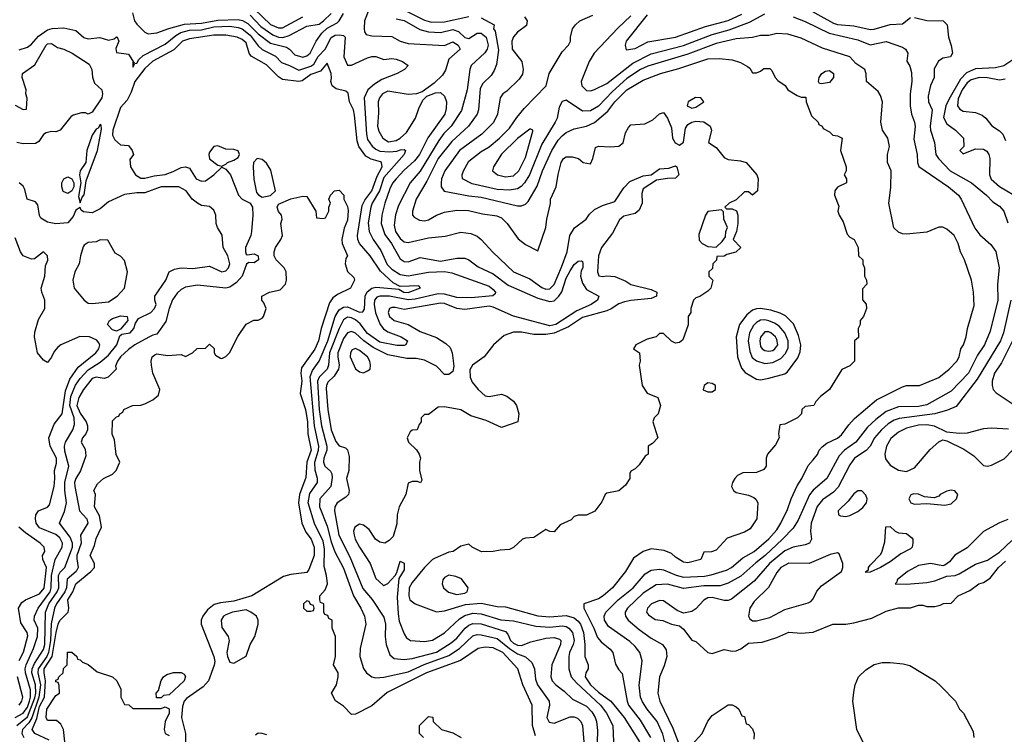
# Model space of a CAD drawing. Header units: inches. Extents: x 1793389 to 1900389, y 320802 to 470796.
# Tile 213 of 256: x 1832032 to 1836893, y 380746 to 384276. Entities that reach past the tile are written whole.
import ezdxf

# ---------------------------------------------------------------- set-up
doc = ezdxf.new("R2010")
doc.units = ezdxf.units.IN
doc.header["$MEASUREMENT"] = 0
doc.layers.add('B8338', color=7, linetype='Continuous')

msp = doc.modelspace()

# ---------------------------------------------------------------- linework, layer by layer
at = {"layer": 'B8338', "color": 2}
for points, elevation in [([(1833774, 384370), (1833734.9, 384270), (1833732.3, 384232.3), (1833735.2, 384215.2), (1833743.1, 384203.1), (1833770, 384195.5), (1833870, 384193.4), (1833911.3, 384170), (1833950, 384159.1), (1834130, 384148.4), (1834170, 384167.3), (1834196.3, 384150), (1834206, 384130), (1834150, 384081.2), (1834133.7, 384026.3), (1834118.7, 384001.3), (1834078, 383962), (1834019.8, 383920.2), (1833991, 383909), (1833950, 383906), (1833850, 383922.9), (1833824, 383910), (1833808, 383890), (1833802.4, 383870), (1833803.9, 383816.1), (1833798, 383750), (1833804.8, 383724.8), (1833824.9, 383690), (1833853.1, 383673.1), (1833890, 383679), (1833910, 383690.3), (1833941.8, 383718.2), (1833986.3, 383790), (1834002, 383838), (1834022, 383878), (1834042, 383898), (1834084.7, 383915.3), (1834110, 383916), (1834130, 383898), (1834139.3, 383870), (1834137.6, 383837.6), (1834130.3, 383810), (1834047.2, 383692.8), (1834005.3, 383610), (1833981.3, 383578.7), (1833930, 383533.3), (1833890.5, 383490), (1833872.1, 383467.9), (1833859.2, 383440.8), (1833834, 383370), (1833820.3, 383310), (1833817, 383270), (1833835.1, 383215.1), (1833867.2, 383170), (1833910, 383094), (1833930, 383081.6), (1833950, 383079.3), (1834010, 383102), (1834110, 383083.7), (1834190, 383098), (1834230, 383097.6), (1834250.2, 383090.3), (1834294.9, 383054.9), (1834370, 383020.4), (1834444, 382964), (1834590, 382900.3), (1834650, 382884.7), (1834670, 382886.7), (1834693.7, 382910), (1834708.9, 382931.1), (1834730, 382999.1), (1834750, 383036.3), (1834770, 383067.3), (1834790, 383084), (1834804.7, 383084.7), (1834810, 383082), (1834813, 383070), (1834812.2, 383050), (1834804.4, 383035.6), (1834800.9, 383010), (1834810, 382974), (1834830, 382943.8), (1834890.7, 382910), (1834884.9, 382890), (1834853.4, 382870), (1834782.6, 382837.4), (1834679.3, 382770), (1834650, 382763.5), (1834470, 382810.9), (1834370, 382856.4), (1834350, 382860.5), (1834230, 382844.2), (1834190, 382849.6), (1834130, 382874.3), (1834110, 382876.3), (1833930, 382845.1), (1833885.8, 382854.2), (1833870, 382855.1), (1833858, 382850), (1833850.8, 382830), (1833857.3, 382810), (1833881, 382790), (1833950, 382770.5), (1834010, 382735.5), (1834090, 382706), (1834136.2, 382676.2), (1834157, 382657), (1834167.7, 382630), (1834176.1, 382563.9), (1834170, 382539), (1834150, 382523.7), (1834130, 382522.7), (1834090, 382565.2), (1834030, 382594), (1833990, 382602), (1833943.3, 382603.3), (1833850, 382621.3), (1833777.4, 382657.5), (1833731.1, 382690), (1833690, 382728.2), (1833670, 382735.1), (1833650, 382729.6), (1833630, 382700.9), (1833603.2, 382630), (1833602, 382610), (1833608.9, 382570), (1833605.3, 382550), (1833584.1, 382515.9), (1833553.9, 382486.1), (1833546, 382470), (1833545.1, 382454.9), (1833552.9, 382350), (1833570.3, 382250), (1833592.2, 382192.2), (1833610, 382170.8), (1833641, 382161), (1833650, 382152), (1833658.5, 382118.5), (1833656.3, 382050), (1833645.5, 382010), (1833659.1, 381950), (1833654.8, 381930), (1833643, 381917), (1833598.8, 381890), (1833588, 381870), (1833586.4, 381850), (1833607.7, 381730), (1833662.8, 381622.8), (1833727, 381467), (1833771.5, 381411.6), (1833830, 381324.7), (1833838.4, 381290), (1833837.1, 381230), (1833841.6, 381190), (1833859.3, 381139.3), (1833881.3, 381121.3), (1833930, 381115.8), (1833970, 381120.3), (1834090, 381152.9), (1834162.4, 381197.6), (1834190, 381221.3), (1834231.6, 381270), (1834250, 381285.3), (1834270, 381292.9), (1834310, 381291.5), (1834430, 381254.6), (1834441.8, 381241.8), (1834454.4, 381210), (1834470, 381195.8), (1834490, 381186.3), (1834510, 381184.4), (1834556.3, 381203.7), (1834630, 381221.1), (1834670, 381224.9), (1834697, 381217), (1834704, 381210), (1834701.6, 381190), (1834658.8, 381090), (1834654.8, 381030), (1834660.7, 381010), (1834678.8, 380990), (1834719.9, 380959.9), (1834760.6, 380920.6), (1834830, 380885.3), (1834857.3, 380857.3), (1834873.7, 380830), (1834880.3, 380810), (1834885.1, 380765.1), (1834881.6, 380650)], 214), ([(1833886.1, 384346.1), (1834030, 384272.8), (1834064.5, 384264.5), (1834130, 384265), (1834250, 384291.5)], 222), ([(1832588.7, 384310), (1832599.3, 384270), (1832610, 384254), (1832650, 384214), (1832666.2, 384206.2), (1832710, 384210.4), (1832767.7, 384232.3), (1832846.3, 384253.7), (1832930, 384258.4), (1833010, 384273.8), (1833110, 384276.5), (1833131.6, 384271.6), (1833157.9, 384257.9), (1833210, 384206.7), (1833270, 384160.3), (1833350, 384139.5), (1833364.9, 384130), (1833390, 384103), (1833430, 384090.5), (1833450, 384097.1), (1833466.6, 384110), (1833496, 384170), (1833523, 384210), (1833550, 384234.9), (1833599.6, 384260.4), (1833609.8, 384270.2), (1833630, 384306)], 214), ([(1833170, 384297.8), (1833222.8, 384242.9), (1833281.7, 384201.7), (1833310, 384189.2), (1833331.6, 384188.4), (1833362, 384198), (1833450, 384244.2), (1833510, 384254.6), (1833532.8, 384270), (1833570, 384306.7)], 218), ([(1833190, 384329.1), (1833270, 384252.8), (1833310, 384235.6), (1833330, 384236.5), (1833429.8, 384290.2)], 222), ([(1835227.7, 380667.7), (1835206.6, 380746.6), (1835178.7, 380810), (1835130, 380870.7), (1835106.6, 380906.6), (1835097.6, 380930), (1835090.4, 380989.6), (1835104.9, 381110), (1835093.4, 381150), (1835070, 381180.7), (1835044.4, 381204.4), (1834939, 381279), (1834919.3, 381310), (1834917.1, 381330), (1834926, 381350), (1834986, 381410), (1835061.3, 381470), (1835120.2, 381539.7), (1835150, 381557), (1835190, 381562), (1835210, 381558.4), (1835272.9, 381532.9), (1835310, 381523.1), (1835412.3, 381527.7), (1835446.6, 381533.4), (1835522.3, 381557.7), (1835546.8, 381570), (1835602.7, 381617.2), (1835658, 381650), (1835730, 381711.6), (1835770, 381756.2), (1835790.4, 381790), (1835823.4, 381856.6), (1835840.4, 381910), (1835870, 381974), (1835894, 382010), (1835925.2, 382074.8), (1835950, 382102), (1835970, 382128.7), (1835978.8, 382150), (1835994.2, 382165.8), (1836016.4, 382183.6), (1836070.3, 382209.7), (1836090, 382226), (1836124.7, 382275.3), (1836154, 382306), (1836262.3, 382397.7), (1836390, 382462.7), (1836410, 382469.3), (1836474, 382470), (1836570, 382509.3), (1836621, 382550), (1836658.8, 382590), (1836670.7, 382610), (1836678.8, 382650), (1836690.8, 382670), (1836704.7, 382710), (1836711, 382750), (1836743.6, 382863.6), (1836741, 382930), (1836731, 382990), (1836696, 383090), (1836676, 383130), (1836666, 383170), (1836644.7, 383210), (1836610, 383242), (1836590, 383251.3), (1836570, 383251.3), (1836510, 383226), (1836410, 383217.3), (1836390, 383218.8), (1836370, 383226.8), (1836347.9, 383247.9), (1836322.8, 383370), (1836332.5, 383447.5), (1836334.8, 383530), (1836316, 383570), (1836316, 383610), (1836326, 383650), (1836318.8, 383690), (1836290.9, 383730.9), (1836282.8, 383770), (1836291, 383870), (1836282, 383902), (1836270, 383922), (1836212, 383970), (1836211.1, 384008.9), (1836204.7, 384030), (1836160.3, 384060.3), (1836130, 384093), (1835995.2, 384135.2), (1835890, 384184.9), (1835824.5, 384204.5), (1835770, 384207.7), (1835730, 384198), (1835690, 384197.1), (1835650, 384188), (1835570, 384181.3), (1835470, 384158.9), (1835330, 384105.5), (1835132.9, 384047.1), (1835097, 384030), (1835030, 383985.3), (1834958.1, 383921.8), (1834890, 383848.7), (1834850, 383825.3), (1834810, 383824.4), (1834730, 383878), (1834710, 383872), (1834696, 383844), (1834685.1, 383790), (1834676.2, 383770), (1834610, 383660.7), (1834548.2, 383510), (1834525.1, 383470), (1834508.4, 383451.6), (1834490, 383440.4), (1834450, 383433.4), (1834390, 383437.4), (1834265.2, 383465.3), (1834218.8, 383490), (1834216.3, 383510), (1834222.4, 383530), (1834250, 383578), (1834310, 383624.5), (1834350, 383647.3), (1834401.6, 383690), (1834450, 383739.5), (1834486.4, 383793.6), (1834523.1, 383836.9), (1834630.7, 383949.3), (1834646, 384010), (1834710, 384118), (1834741, 384150), (1834751, 384170), (1834751, 384190), (1834761, 384230), (1834776, 384250), (1834798, 384270), (1834861.6, 384298.4)], 230), ([(1835050, 384294.5), (1834985.1, 384234.9), (1834867.7, 384110), (1834844, 384070), (1834804, 383970), (1834807.3, 383950), (1834830, 383926), (1834850, 383924.7), (1834870, 383930.8), (1834930, 383961.3), (1835059, 384061), (1835150, 384107.6), (1835310, 384148.9), (1835450, 384203.2), (1835534.3, 384225.7), (1835635.6, 384264.4), (1835710, 384305.5)], 234), ([(1835130, 384299.5), (1835025.5, 384170), (1835020.7, 384150), (1835026.8, 384126.8), (1835070, 384133), (1835132.6, 384167.4), (1835270, 384190.3), (1835418.2, 384241.8), (1835530, 384271.6), (1835596.5, 384303.5)], 238), ([(1835910, 384335.8), (1836050, 384258.3), (1836070, 384251.6), (1836150, 384245.7), (1836230, 384226.7), (1836250, 384228.4), (1836330, 384252.7), (1836390, 384254.8), (1836430, 384286)], 238), ([(1833890, 384279.6), (1833930, 384271.6), (1834007.9, 384227.9), (1834050, 384216), (1834110, 384212.9), (1834170, 384227.9), (1834198.2, 384218.2), (1834230, 384187.4), (1834250, 384183.6), (1834290, 384208.7), (1834310, 384208.9), (1834335.8, 384190), (1834345.5, 384150), (1834340.3, 384130), (1834328.2, 384111.8), (1834260.7, 384050), (1834254, 384030), (1834241.6, 383930), (1834213.3, 383826.7), (1834163, 383750), (1834126, 383714), (1834100.7, 383679.3), (1834010, 383527.3), (1833960.4, 383470), (1833902.5, 383357.5), (1833887.7, 383312.3), (1833881.4, 383261.4), (1833887, 383230), (1833910, 383195.5), (1833930, 383179.3), (1833950, 383174.9), (1834050, 383199.3), (1834132.9, 383207.1), (1834210, 383226), (1834259.8, 383219.8), (1834290, 383206), (1834310.5, 383190.5), (1834368, 383128), (1834470.8, 383030), (1834550, 382995.8), (1834610, 382952.4), (1834630, 382945.3), (1834650, 382946.7), (1834670, 382967.7), (1834706.3, 383053.7), (1834735.1, 383130), (1834747.3, 383210), (1834771.5, 383248.5), (1834829.2, 383290), (1834845.4, 383314.6), (1834870, 383338.4), (1834910, 383358), (1834970, 383378.8), (1835014.2, 383445.8), (1835043.7, 383476.3), (1835110, 383505.3), (1835150, 383510.5), (1835190, 383539.3), (1835237.2, 383542.8), (1835270, 383553.4), (1835276, 383550), (1835286.8, 383510), (1835270, 383493.2), (1835230, 383492.3), (1835176.3, 383483.7), (1835110, 383441.2), (1835102.8, 383417.2), (1835104.4, 383370), (1835090, 383335.1), (1835070, 383318.7), (1835014.6, 383305.4), (1834992.5, 383287.5), (1834959, 383221), (1834903.8, 383150), (1834890.4, 383110), (1834884.9, 383030), (1834891, 383011), (1834910, 383006.8), (1834930, 383010.8), (1834970, 383006.8), (1835024.7, 382984.7), (1835050, 382968.4), (1835150, 382944), (1835178, 382930), (1835176, 382910), (1835150, 382899.5), (1835050, 382889.6), (1835017.6, 382882.4), (1834990, 382872), (1834952.9, 382847.1), (1834930, 382837.6), (1834810, 382805.4), (1834740.7, 382759.3), (1834670, 382727.1), (1834630, 382721.3), (1834570, 382720.9), (1834510, 382732.7), (1834470, 382733.2), (1834423.4, 382716.6), (1834371, 382670), (1834324.7, 382610), (1834266.8, 382570), (1834254, 382546), (1834256.3, 382510), (1834266, 382486), (1834294.8, 382450), (1834330, 382418.8), (1834350, 382414.8), (1834410, 382426), (1834437.3, 382417.3), (1834470, 382391), (1834484, 382370), (1834496.3, 382330), (1834490.7, 382289.3), (1834410, 382262), (1834335.8, 382295.8), (1834260.1, 382320.1), (1834210, 382349.2), (1834130, 382364), (1834098, 382362), (1834050, 382326), (1834030, 382326), (1834014, 382310), (1834014, 382290), (1834003.6, 382276.4), (1833994, 382250), (1833970, 382248), (1833959.6, 382240.4), (1833944.7, 382210), (1833952, 382190), (1833990.7, 382150.7), (1834004.7, 382130), (1834010.8, 382110), (1834006, 382090), (1834006, 382050), (1834018, 382002), (1834011.1, 381988.9), (1833995.3, 381995.3), (1833970, 381995.3), (1833950, 381986), (1833938.8, 381930), (1833906, 381870), (1833896, 381830), (1833894.4, 381785.6), (1833876, 381724), (1833856.9, 381703.1), (1833834, 381690), (1833810, 381695.3), (1833789.4, 381709.4), (1833757.5, 381757.5), (1833730, 381779), (1833710, 381784), (1833686, 381770), (1833680.7, 381750), (1833683, 381730), (1833688.4, 381710), (1833710, 381670.8), (1833762.8, 381590), (1833790, 381516), (1833824.7, 381484.7), (1833830, 381482), (1833850, 381490.8), (1833885.2, 381530), (1833894.6, 381545.4), (1833910, 381602), (1833930, 381592), (1833930, 381558), (1833904, 381516), (1833896.3, 381423.7), (1833900.9, 381340.9), (1833905.7, 381305.7), (1833930, 381242), (1833942.5, 381222.5), (1833962, 381210), (1834030, 381204.9), (1834070, 381210.6), (1834130, 381248), (1834203.6, 381316.4), (1834230, 381332.9), (1834270, 381344.4), (1834310, 381342), (1834407.8, 381312.2), (1834470, 381306.7), (1834580.8, 381280.8), (1834650, 381276.1), (1834710, 381281.5), (1834730, 381278.3), (1834743.8, 381270), (1834761.1, 381250), (1834769, 381210), (1834764.9, 381190), (1834746, 381150), (1834742.6, 381130), (1834742.6, 381070), (1834754.9, 381030), (1834780.4, 381000.4), (1834899.5, 380890), (1834928.7, 380850), (1834960.3, 380790), (1834963, 380710)], 218), ([(1834310, 384285.5), (1834374, 384250), (1834371.3, 384230), (1834378.8, 384218.8), (1834395.3, 384124.7), (1834385.8, 384054.2), (1834375.2, 384024.8), (1834359.9, 384000.1), (1834318.6, 383961.4), (1834304.7, 383935.3), (1834296.4, 383830), (1834290.3, 383809.7), (1834248.2, 383750), (1834166.3, 383673.7), (1834098.3, 383590), (1834042.4, 383477.6), (1833990, 383389), (1833970.6, 383330), (1833970.8, 383310), (1833980.4, 383300.4), (1834006.6, 383286.6), (1834030, 383283), (1834050, 383287.7), (1834089.6, 383310.4), (1834130, 383325.5), (1834190, 383334.9), (1834247.2, 383332.8), (1834316.7, 383316.7), (1834388, 383308), (1834410, 383297.3), (1834438.8, 383270), (1834493.4, 383193.4), (1834530, 383166), (1834590, 383134), (1834629.2, 383250), (1834634, 383290), (1834652.5, 383367.5), (1834652.7, 383390), (1834681.2, 383450), (1834690, 383512), (1834705.1, 383570), (1834717.2, 383590), (1834730, 383599.1), (1834759.1, 383599.1), (1834790.9, 383590.9), (1834814, 383570), (1834850, 383564.7), (1834862, 383590), (1834875.3, 383644.7), (1834890, 383651.3), (1834947.7, 383647.7), (1834990, 383650.7), (1835011.6, 383668.4), (1835023, 383717), (1835037, 383743), (1835050, 383756), (1835117.7, 383762.3), (1835158, 383782), (1835190, 383810.7), (1835210, 383817.3), (1835230.4, 383790), (1835250, 383742), (1835254.8, 383690), (1835267.5, 383667.5), (1835290, 383656), (1835309.3, 383670.7), (1835319.6, 383740.4), (1835330, 383759.1), (1835349.7, 383770.3), (1835370, 383774.9), (1835410, 383770.8), (1835441, 383750), (1835446.8, 383730), (1835432, 383670), (1835470, 383644.7), (1835510, 383594.8), (1835530, 383584.7), (1835590, 383578.8), (1835618, 383570), (1835671.3, 383510), (1835678, 383490), (1835674, 383430), (1835650, 383408.7), (1835630, 383426), (1835610, 383426), (1835570, 383386), (1835534, 383370), (1835514, 383350), (1835522, 383342), (1835550, 383342), (1835571.6, 383331.6), (1835578, 383310), (1835578, 383270), (1835571.3, 383230), (1835554, 383190), (1835592, 383150), (1835568.4, 383128.4), (1835523.6, 383116.4), (1835510, 383108), (1835474, 383106), (1835471.6, 383088.4), (1835454, 383070), (1835452.7, 383047.3), (1835434, 383030), (1835434, 383010), (1835454, 382990), (1835444.7, 382950), (1835430, 382935.3), (1835390, 382908.7), (1835370, 382902), (1835358, 382890), (1835346, 382850), (1835344.7, 382830), (1835332, 382810), (1835331.6, 382768.4), (1835305.4, 382694.6), (1835290, 382682), (1835270, 382678), (1835250, 382688), (1835210, 382726), (1835190, 382726), (1835174, 382710), (1835130, 382698), (1835074, 382670), (1835062, 382650), (1835092, 382630), (1835094.8, 382590), (1835091, 382570), (1835104.7, 382470), (1835130, 382432), (1835182, 382410), (1835196, 382370), (1835184.7, 382330), (1835164.7, 382310), (1835158, 382290), (1835182, 382210), (1835156.9, 382183.1), (1835134, 382170), (1835134, 382130), (1835119.6, 382120.4), (1835090, 382078), (1835070, 382058), (1835050, 382046), (1835044.7, 382035.3), (1835044.7, 382010), (1835023.5, 381976.5), (1834990.6, 381949.4), (1834930, 381938), (1834922, 381930), (1834905.4, 381894.6), (1834870.7, 381849.3), (1834830, 381828.7), (1834790, 381828), (1834770, 381822), (1834754, 381806), (1834699.6, 381780.4), (1834670, 381746), (1834650, 381748), (1834630, 381758), (1834570, 381718), (1834530, 381715.3), (1834514, 381710), (1834470.6, 381669.4), (1834450, 381659), (1834403.5, 381656.5), (1834368.9, 381648.9), (1834311.6, 381648.4), (1834266, 381670), (1834250, 381686), (1834210, 381675.3), (1834172, 381650), (1834150, 381645.2), (1834083.4, 381616.6), (1834070, 381609.2), (1834030.4, 381569.6), (1833970, 381496), (1833955.5, 381470), (1833953.4, 381430), (1833958.8, 381410), (1833984.7, 381390), (1834090, 381350.5), (1834130, 381356.4), (1834233.1, 381386.9), (1834310, 381393.4), (1834390, 381378.4), (1834430, 381375.8), (1834590, 381331.7), (1834650, 381326), (1834730, 381333.4), (1834770, 381322.4), (1834790, 381306), (1834801.1, 381290), (1834815.2, 381250), (1834822, 381190), (1834822, 381130), (1834838.8, 381090), (1834838.8, 381070), (1834827.3, 381050), (1834823.8, 381030), (1834850.3, 380990), (1834890, 380954.3), (1834950.2, 380910.2), (1835017, 380830), (1835092.2, 380710)], 222), ([(1834524.7, 384290), (1834538, 384270), (1834533.5, 384246.5), (1834490, 384214.5), (1834470, 384192), (1834462, 384170), (1834463.8, 384130), (1834510.6, 384070), (1834518, 384030), (1834513.8, 384006.2), (1834497.7, 383982.3), (1834437.1, 383922.9), (1834418, 383910), (1834404.7, 383890), (1834390.6, 383810), (1834371.9, 383768.1), (1834314, 383710), (1834203.8, 383630), (1834130.4, 383530), (1834114, 383490), (1834112.4, 383470), (1834113.4, 383450), (1834128.4, 383428.4), (1834250, 383405.3), (1834310, 383399.5), (1834490, 383357.1), (1834510, 383356.3), (1834530, 383364), (1834542.4, 383377.6), (1834586.1, 383453.9), (1834613, 383530), (1834659.7, 383630), (1834690, 383680.7), (1834710, 383703), (1834730, 383718), (1834770, 383737.3), (1834830, 383750.4), (1834870, 383768.5), (1834936.2, 383823.8), (1834970, 383870.4), (1835029.6, 383930), (1835110, 383977), (1835195.3, 384010), (1835285.7, 384034.3), (1835430, 384083), (1835484.5, 384084.5), (1835550, 384078), (1835590, 384064.7), (1835625.4, 384045.4), (1835636.9, 384036.9), (1835650, 384014), (1835670, 384014), (1835690, 384022), (1835705.2, 384034.8), (1835735.3, 384035.3), (1835745.4, 384025.4), (1835762, 383990), (1835775.3, 383975.3), (1835810.7, 383950.7), (1835824.7, 383930), (1835870, 383902), (1835890, 383894), (1835912.7, 383892.7), (1835914, 383870), (1835941, 383801), (1835974, 383770), (1835978, 383758), (1835994, 383750), (1835998, 383738), (1836030, 383722), (1836046.4, 383706.4), (1836070, 383702), (1836092, 383690), (1836084.7, 383630), (1836112, 383550), (1836112, 383530), (1836102, 383510), (1836114, 383490), (1836114, 383470), (1836070, 383448.7), (1836056, 383430), (1836054.8, 383410), (1836075.3, 383355.3), (1836071.3, 383330), (1836078, 383310), (1836098, 383278), (1836116.9, 383216.9), (1836130, 383202), (1836152, 383190), (1836172, 383150), (1836174, 383110), (1836194, 383090), (1836194, 383070), (1836202, 383050), (1836202, 383010), (1836212, 382990), (1836214, 382970), (1836192.7, 382947.3), (1836192.7, 382892.7), (1836211.6, 382871.6), (1836212, 382850), (1836198, 382810), (1836182, 382790), (1836182, 382770), (1836172, 382750), (1836174, 382706), (1836154, 382690), (1836154, 382590), (1836130, 382566), (1836091.6, 382548.4), (1836030.6, 382449.4), (1835985.4, 382414.6), (1835962, 382390), (1835952, 382370), (1835910, 382366), (1835894, 382350), (1835892, 382330), (1835872, 382310), (1835810, 382278), (1835785.4, 382274.6), (1835778, 382230), (1835781, 382210), (1835763.5, 382176.5), (1835724.7, 382130), (1835718, 382110), (1835718, 382070), (1835706.4, 382053.6), (1835670, 382039), (1835601.4, 382038.6), (1835575.9, 382024.1), (1835562.8, 382010), (1835550.8, 381990), (1835546.8, 381970), (1835556, 381950), (1835570, 381940.7), (1835630, 381926.8), (1835655.9, 381915.9), (1835667.1, 381907.1), (1835676, 381890), (1835671.3, 381810), (1835638.5, 381761.5), (1835610, 381744), (1835524.9, 381715.1), (1835470, 381655.3), (1835447.3, 381647.3), (1835410, 381646), (1835394, 381610), (1835330, 381594), (1835310, 381597.2), (1835270, 381621.2), (1835250, 381639), (1835213.6, 381653.6), (1835150, 381662.7), (1835110, 381649.3), (1835063, 381617), (1835022.8, 381550), (1834959.1, 381470), (1834913.4, 381430), (1834890, 381416.2), (1834818, 381390), (1834817.3, 381370), (1834867.2, 381270), (1834883.9, 381223.9), (1834902.8, 381202.8), (1834947.5, 381167.5), (1834961, 381150), (1834973.2, 381093.2), (1834990, 381064.7), (1835006.8, 381046.8), (1835030.4, 380910), (1835038.4, 380890), (1835095.9, 380815.9), (1835147, 380730)], 226), ([(1835850, 384290.3), (1835910, 384266.4), (1836028.9, 384208.9), (1836170, 384176.4), (1836230, 384152.2), (1836310, 384167.8), (1836390, 384141), (1836404.7, 384130), (1836416, 384110), (1836411.6, 384071.6), (1836426.4, 384046.4), (1836434.6, 384014.6), (1836437.1, 383970), (1836427.7, 383910), (1836428.2, 383850), (1836435.5, 383810), (1836450.4, 383770), (1836452.3, 383747.7), (1836445.8, 383685.8), (1836462, 383610), (1836464, 383570), (1836470.6, 383550.6), (1836617.3, 383450), (1836666.8, 383410), (1836680.7, 383390), (1836746.9, 383246.9), (1836772.8, 383212.8), (1836825.8, 383165.8), (1836850.4, 383130.4), (1836868, 383050), (1836859.5, 382970), (1836861.3, 382890), (1836822.9, 382737.1), (1836794.4, 382670), (1836761.3, 382618.7), (1836717, 382530), (1836630, 382440.7), (1836510, 382373), (1836470, 382365.7), (1836370, 382363.5), (1836310, 382340.5), (1836258.2, 382301.8), (1836217.1, 382262.9), (1836159.3, 382190), (1836103.8, 382150), (1836077.7, 382122.2), (1836017.1, 382010), (1835950, 381951.8), (1835931.5, 381928.5), (1835875.9, 381804.1), (1835850, 381764.5), (1835798.4, 381710), (1835712, 381630), (1835665.9, 381594.1), (1835593, 381527), (1835530, 381492.8), (1835490, 381480.5), (1835410, 381480.4), (1835310, 381467.3), (1835230, 381488), (1835174.9, 381485.1), (1835110, 381443.6), (1835032.7, 381370), (1835021.6, 381350), (1835022, 381342), (1835023, 381330), (1835036.3, 381310), (1835090, 381263.8), (1835150, 381222), (1835206, 381190), (1835223.4, 381163.4), (1835227.7, 381130), (1835214.6, 381085.4), (1835190.5, 381029.5), (1835183, 380950), (1835193, 380910), (1835256.7, 380776.7), (1835290, 380691)], 234), ([(1836450, 384287.3), (1836510, 384272.2), (1836590.5, 384270.5), (1836610.9, 384250.9), (1836617.3, 384190), (1836630.7, 384149.3), (1836637.3, 384110), (1836626.8, 384093.2), (1836590, 384086.6), (1836568.1, 384071.9), (1836547.3, 384032.7), (1836547.3, 383990), (1836528.6, 383951.4), (1836517.5, 383897.5), (1836519.1, 383870), (1836537.1, 383830), (1836526.7, 383750), (1836528.5, 383730), (1836548, 383670), (1836554.9, 383610), (1836568, 383590), (1836624.9, 383530), (1836730.3, 383470.3), (1836804.9, 383410), (1836836.7, 383376.7), (1836870, 383354.8), (1836890.7, 383330), (1836910, 383272)], 238), ([(1832030, 384127.7), (1832070, 384140.5), (1832090, 384155.5), (1832124.6, 384195.4), (1832170, 384226), (1832192.5, 384232.5), (1832250, 384236.3), (1832310, 384223), (1832348.6, 384188.6), (1832370, 384181.6), (1832427.9, 384187.9), (1832470, 384174.8), (1832499, 384181), (1832510, 384191.3), (1832514, 384190), (1832522, 384170), (1832506.4, 384133.6), (1832510, 384114), (1832570, 384106), (1832598, 384062), (1832590, 384066), (1832590, 384042), (1832600.2, 384059.8), (1832610, 384061), (1832620.1, 384079.9), (1832641.1, 384098.9), (1832750, 384154.9), (1832802.7, 384197.3), (1832828, 384212), (1832870, 384223.8), (1832930, 384226.2), (1832990, 384240.2), (1833070, 384244.1), (1833110, 384238.2), (1833130.4, 384230), (1833170, 384199.6), (1833210, 384146.4), (1833229.2, 384129.2), (1833295.3, 384095.3), (1833324.2, 384064.2), (1833364, 384050), (1833410, 384026.3), (1833470, 384046.2), (1833484, 384056), (1833505.9, 384094.1), (1833540.4, 384130), (1833570, 384187.7), (1833590, 384199.5), (1833610, 384201.6), (1833630, 384197.3), (1833638.8, 384190), (1833632.4, 384092.4), (1833650, 384051), (1833670, 384050.7), (1833750, 384087.3), (1833770, 384094), (1833790, 384094), (1833830, 384078.8), (1833870, 384084), (1833890, 384080.7), (1833922, 384070), (1833950.5, 384050.5), (1833931.3, 384030), (1833896, 384010), (1833820.2, 383979.8), (1833783, 383957), (1833750.2, 383929.8), (1833733.4, 383890), (1833743.6, 383710), (1833750, 383684), (1833771.5, 383651.5), (1833790, 383635.8), (1833810, 383626.7), (1833857.3, 383622.8), (1833893.8, 383626.2), (1833912.8, 383632.8), (1833930, 383634), (1833936, 383630), (1833930.5, 383610), (1833830, 383495.8), (1833808.4, 383430), (1833772.9, 383370), (1833765.2, 383350), (1833751.9, 383271.9), (1833757, 383230), (1833777.1, 383190), (1833815.2, 383135.3), (1833846.8, 383066.8), (1833870, 383043.7), (1833910, 383018), (1833950, 383010.3), (1834051.1, 383028.9), (1834130, 383032.4), (1834166, 383026), (1834350, 382959.5), (1834370, 382944), (1834380.5, 382930), (1834378.8, 382921.2), (1834367.9, 382912.1), (1834261.5, 382901.5), (1834190, 382904.4), (1834130, 382920.3), (1834098.6, 382921.4), (1833984.9, 382895.1), (1833950, 382891.5), (1833858, 382910), (1833810, 382910.9), (1833794.7, 382905.3), (1833784.6, 382890), (1833781.5, 382870), (1833788.4, 382828.4), (1833811.2, 382771.2), (1833829, 382749), (1833850, 382733.7), (1833916, 382710), (1833946, 382690), (1833938, 382670), (1833930, 382667.3), (1833893.5, 382666.5), (1833810, 382682.7), (1833750, 382726.6), (1833713.5, 382773.5), (1833690, 382793.5), (1833670, 382804), (1833650, 382806.3), (1833630, 382793.3), (1833608.8, 382751.2), (1833562, 382630), (1833557.3, 382570), (1833550.3, 382550), (1833510.3, 382510), (1833502.8, 382490), (1833511.1, 382350), (1833522.2, 382270), (1833548.1, 382170), (1833549.1, 382150), (1833533.4, 382110), (1833531.8, 382090), (1833539.3, 382070), (1833566.7, 382046.7), (1833573.7, 382033.7), (1833575.3, 382015.3), (1833568.5, 381970), (1833514.4, 381910), (1833511.8, 381870), (1833550, 381774.8), (1833570, 381697.3), (1833588.2, 381648.2), (1833630, 381566.8), (1833680.3, 381430), (1833716.4, 381370), (1833734, 381330), (1833741.3, 381290), (1833713.4, 381170), (1833710.7, 381130.7), (1833730, 381072), (1833744.7, 381050), (1833770.6, 381030.6), (1833790, 381024.9), (1833830, 381028.2), (1833950, 381054.6), (1834028.3, 381091.7), (1834150, 381134.9), (1834204.2, 381170), (1834270, 381232), (1834290, 381238.9), (1834310, 381238.3), (1834390, 381220.3), (1834449.6, 381169.6), (1834490, 381143.8), (1834530, 381129), (1834560.6, 381100.6), (1834573.1, 381070), (1834578.5, 381018.6), (1834588.7, 380990), (1834645.5, 380910), (1834648, 380890), (1834634, 380830), (1834646, 380806), (1834670, 380802), (1834750, 380832.7), (1834770, 380832.4), (1834786.4, 380826.4), (1834802, 380810), (1834810.4, 380790), (1834817.6, 380710)], 210), ([(1834578.3, 380738.3), (1834564.6, 380790), (1834561.6, 380890), (1834515.5, 380990), (1834491, 381070), (1834417.1, 381150), (1834370, 381173.4), (1834330, 381176.4), (1834295.3, 381170), (1834208.7, 381111.3), (1834040.9, 381050), (1833847.1, 380952.9), (1833770, 380887.7), (1833690, 380846), (1833670, 380844.7), (1833630, 380884.7), (1833590.9, 380910.9), (1833571.3, 380950), (1833596, 380990), (1833604.7, 381030), (1833604.7, 381050), (1833582, 381090), (1833590.8, 381130), (1833592, 381230), (1833574, 381270), (1833574, 381310), (1833558, 381318), (1833552.7, 381332.7), (1833538, 381338), (1833534, 381350), (1833534, 381390), (1833518, 381398), (1833514, 381410), (1833514, 381430), (1833539.8, 381460.2), (1833551.3, 381490), (1833547.3, 381530), (1833534.9, 381574.9), (1833537.1, 381662.9), (1833530, 381700.7), (1833488.1, 381788.1), (1833456.5, 381890), (1833464, 381936), (1833501.6, 381990), (1833502.4, 382010), (1833490.2, 382050.2), (1833488.4, 382090), (1833507.5, 382150), (1833508.3, 382170), (1833487, 382270), (1833466.1, 382513.9), (1833477.1, 382542.9), (1833511.1, 382588.9), (1833553.7, 382690), (1833589.4, 382810.6), (1833610, 382843), (1833630, 382856.3), (1833650, 382857.7), (1833710, 382831.3), (1833726.2, 382833.8), (1833733.8, 382846.2), (1833737.3, 382910), (1833747.6, 382932.4), (1833770.2, 382949.8), (1833790, 382954.2), (1833887.1, 382947.1), (1833904.2, 382944.2), (1833929, 382930), (1833950, 382928.7), (1834011.1, 382951.1), (1834002, 382962), (1833910, 382958), (1833876.5, 382976.5), (1833813.5, 383033.5), (1833762, 383110), (1833710.4, 383170), (1833701.1, 383190), (1833700.2, 383210), (1833722.2, 383357.8), (1833735.8, 383384.2), (1833770.2, 383430), (1833796.3, 383503.7), (1833821.3, 383550), (1833819.1, 383570), (1833813.7, 383573.7), (1833766.8, 383586.8), (1833741.2, 383601.2), (1833706.7, 383650), (1833697.7, 383677.8), (1833684.9, 383804.9), (1833679.3, 383830), (1833660.5, 383870), (1833653.4, 383913.4), (1833642.8, 383922.8), (1833594.9, 383934.9), (1833574.8, 383950), (1833568.2, 383970), (1833572.2, 383987.8), (1833570.3, 384010.3), (1833550, 384062), (1833518, 384022), (1833470, 384006), (1833425.9, 383974.1), (1833410, 383970.3), (1833330, 383981.3), (1833310, 383993.4), (1833250, 384052.4), (1833175.6, 384095.6), (1833165.5, 384110), (1833150, 384162), (1833130, 384178.7), (1833106, 384190), (1833050, 384199.5), (1832990, 384200.3), (1832870, 384182), (1832836, 384170), (1832792.6, 384127.4), (1832690, 384071.6), (1832650, 384035.3), (1832600.4, 383970), (1832582, 383918), (1832562, 383878), (1832530, 383842), (1832492.7, 383730), (1832490, 383706), (1832502, 383682), (1832530, 383658), (1832570, 383655.3), (1832588, 383630), (1832594, 383610), (1832575.3, 383584.7), (1832579, 383550), (1832604, 383510), (1832630, 383493.2), (1832650, 383492.7), (1832695.6, 383504.4), (1832750, 383511.8), (1832790, 383525.6), (1832830, 383546), (1832850, 383549.2), (1832870, 383542), (1832902.7, 383490), (1832930, 383478.4), (1832950, 383479.5), (1832991, 383510), (1833030, 383548), (1833050, 383538), (1833073.2, 383510), (1833112.7, 383410), (1833129.7, 383389.6), (1833169.4, 383369.4), (1833181.2, 383350), (1833183.7, 383310), (1833177, 383230), (1833173.6, 383210), (1833147, 383150), (1833146.6, 383130), (1833150, 383118), (1833155.3, 383115.3), (1833190, 383119.6), (1833209.2, 383110), (1833211.2, 383090), (1833190, 383075.5), (1833162.7, 383077.3), (1833152.3, 383067.7), (1833131, 383009), (1833102, 382978), (1833070, 382954.9), (1833049.6, 382950.4), (1832910, 382964.9), (1832850, 382954.3), (1832830, 382943.1), (1832810, 382924.9), (1832787.2, 382892.8), (1832769.7, 382850), (1832754, 382786), (1832710, 382722), (1832690, 382718), (1832670, 382707.3), (1832601.2, 382670), (1832570, 382646.4), (1832529.6, 382610), (1832514.5, 382590), (1832505.2, 382565.2), (1832508, 382550), (1832469.5, 382510.5), (1832450, 382503.8), (1832410, 382510.3), (1832390, 382503.1), (1832346.9, 382450), (1832324.4, 382410), (1832314.5, 382370), (1832330, 382333.3), (1832360.5, 382290), (1832366.6, 382270), (1832366.6, 382250), (1832358.7, 382230), (1832342, 382210), (1832335.1, 382190), (1832354.9, 382154.9), (1832357.9, 382122.1), (1832331.6, 382048.4), (1832309.8, 382010), (1832303.1, 381990), (1832304.2, 381970), (1832328.2, 381850), (1832364, 381810), (1832368.4, 381790), (1832333, 381730), (1832336.4, 381690), (1832314.8, 381630), (1832313.5, 381613.5), (1832320.5, 381570), (1832311.5, 381550), (1832267.3, 381512.7), (1832262.9, 381470), (1832254.4, 381450), (1832213.1, 381390), (1832204.1, 381370), (1832188, 381292), (1832184.9, 381210), (1832174.3, 381150), (1832166.5, 381130), (1832124.1, 381070), (1832121.2, 381050), (1832134.1, 380990), (1832127.4, 380930), (1832092, 380828), (1832076.5, 380803.5), (1832045.6, 380770), (1832042, 380750), (1832052, 380730)], 206), ([(1832010, 383854), (1832050, 383832), (1832066, 383834), (1832068.4, 383888.4), (1832062, 383910), (1832064, 383930), (1832044.5, 383990), (1832046.6, 384010), (1832107, 384053), (1832162.7, 384150), (1832170, 384157.3), (1832190, 384158), (1832218.7, 384138.7), (1832250.4, 384130.4), (1832291.3, 384110), (1832375.5, 384055.5), (1832388, 384030), (1832391.8, 383991.8), (1832401.7, 383961.7), (1832438, 383930), (1832441, 383910), (1832438, 383890), (1832390, 383819), (1832370, 383808.7), (1832356.5, 383816.5), (1832336.5, 383816.5), (1832296.3, 383803.7), (1832284.5, 383795.5), (1832232, 383730), (1832210, 383722), (1832190, 383724), (1832163.5, 383716.5), (1832150, 383708.7), (1832126.4, 383673.6), (1832110, 383665.2), (1832050, 383662.7), (1832018, 383670)], 206), ([(1836950, 384087.3), (1836890, 384048), (1836850, 384037.6), (1836750, 384033), (1836706.8, 384013.2), (1836677, 383983), (1836619, 383881), (1836603.6, 383850), (1836593, 383793), (1836610, 383761), (1836652, 383730), (1836691.3, 383690), (1836694, 383650), (1836674, 383630), (1836690, 383614), (1836750, 383638), (1836790, 383636), (1836807.1, 383627.1), (1836817.3, 383610), (1836822, 383590), (1836819.3, 383510), (1836828.9, 383488.9), (1836870, 383452.7), (1836970, 383393.4)], 242), ([(1836897.1, 383982.9), (1836870, 383977), (1836810, 383989.6), (1836770, 383990.9), (1836730, 383979.7), (1836710, 383963.5), (1836685.6, 383930), (1836665.7, 383885.7), (1836661.6, 383850), (1836673.8, 383833.8), (1836690, 383824.4), (1836750, 383817.6), (1836784.4, 383804.4), (1836802, 383790), (1836832.2, 383752.2), (1836870, 383727.7), (1836885.5, 383710), (1836898.9, 383678.9)], 246), ([(1832017.8, 380790), (1832070, 380832.4), (1832106.1, 380926.2), (1832111.4, 380950), (1832111, 380990), (1832092.8, 381050), (1832093.2, 381070), (1832104.5, 381095.5), (1832150, 381166), (1832156.8, 381190), (1832160.3, 381350), (1832175.9, 381390), (1832217.1, 381450), (1832224.8, 381470), (1832223.8, 381530), (1832232.5, 381547.5), (1832255.1, 381570), (1832292.5, 381670), (1832292.8, 381690), (1832280.9, 381720.9), (1832229.5, 381790), (1832252.6, 381847.4), (1832263.6, 381890), (1832254.7, 381950), (1832255.1, 381990), (1832274.5, 382070), (1832254.5, 382145.5), (1832253.6, 382170), (1832258.7, 382190), (1832294, 382250), (1832302.7, 382277.3), (1832300.9, 382310), (1832280.2, 382370), (1832285.2, 382414.8), (1832308.5, 382471.5), (1832330, 382503.7), (1832370, 382546), (1832430, 382584.2), (1832470, 382618.7), (1832511.3, 382670), (1832526, 382714), (1832536.5, 382723.5), (1832577.2, 382730), (1832595.1, 382750), (1832603.2, 382776.8), (1832619.3, 382800.7), (1832679.3, 382830), (1832698, 382850), (1832705.2, 382870), (1832699, 382890), (1832699, 382910), (1832753.2, 382990), (1832770, 383031.3), (1832796.5, 383043.5), (1832830, 383050.7), (1832887.1, 383047.1), (1832970, 383058.8), (1833030, 383030.7), (1833050, 383034.8), (1833062.7, 383050), (1833069.3, 383070), (1833059.3, 383110), (1833036, 383150), (1833031.9, 383211.9), (1833008.7, 383250), (1833002, 383270), (1833001.2, 383310), (1832990, 383335.3), (1832970, 383354), (1832930, 383359), (1832909.4, 383369.4), (1832884, 383390), (1832853.2, 383430), (1832818, 383450), (1832730, 383451.2), (1832650, 383421.2), (1832610, 383421.2), (1832550, 383412.3), (1832470, 383377), (1832430, 383342), (1832390, 383321.6), (1832346.8, 383326.8), (1832335.1, 383335.1), (1832330, 383348), (1832310, 383335.3), (1832295.5, 383304.5), (1832270, 383273.2), (1832210, 383267.3), (1832170, 383275.1), (1832136, 383296), (1832129.5, 383309.5), (1832122, 383362), (1832110, 383377), (1832069.3, 383390), (1832058, 383438), (1832050, 383453.2), (1832030, 383469.4)], 210), ([(1832177.1, 380717.1), (1832107.6, 380750), (1832093.7, 380770), (1832116, 380824), (1832130, 380884.4), (1832154, 380930), (1832159.5, 381010), (1832152.4, 381050), (1832153.8, 381070), (1832193, 381130), (1832211.9, 381250), (1832222.7, 381290), (1832230, 381307.7), (1832272.3, 381350), (1832274.5, 381370), (1832269.8, 381410), (1832294.3, 381450), (1832309.7, 381490), (1832383.7, 381550), (1832402, 381570), (1832402, 381590), (1832380.9, 381630), (1832401.2, 381678.8), (1832410, 381714), (1832435.3, 381770), (1832425.4, 381825.4), (1832402, 381870), (1832406, 381930), (1832398, 381950), (1832416.4, 381983.6), (1832446, 382010), (1832490, 382032), (1832508, 382050), (1832526, 382090), (1832508.4, 382128.4), (1832500.4, 382200.4), (1832488.9, 382228.9), (1832490, 382294), (1832510, 382314), (1832522, 382318), (1832526, 382330), (1832542, 382338), (1832546, 382350), (1832588.9, 382371.1), (1832630, 382372), (1832650, 382378), (1832690, 382398), (1832718, 382422), (1832724, 382450), (1832689.6, 382529.6), (1832682.7, 382570), (1832681.2, 382590), (1832686, 382610), (1832699.5, 382620.5), (1832710, 382624.9), (1832762, 382618), (1832830, 382622), (1832850, 382612), (1832886, 382630), (1832908.4, 382651.6), (1832950, 382654), (1832970, 382674), (1832991.6, 382651.6), (1832992, 382630), (1832999.6, 382619.6), (1833023.6, 382603.6), (1833030, 382602), (1833050, 382612), (1833068, 382630), (1833108.7, 382711.3), (1833150, 382772), (1833188.4, 382791.6), (1833210, 382792), (1833230, 382802), (1833235.3, 382810), (1833248.7, 382850), (1833238, 382878), (1833228, 382890), (1833228, 382910), (1833266, 382930), (1833317.5, 382942.5), (1833344, 382970), (1833349, 382990), (1833348, 383030), (1833338, 383050), (1833298, 383090), (1833288.7, 383110), (1833288.7, 383130), (1833295.3, 383150), (1833322, 383190), (1833329, 383210), (1833322, 383270), (1833328.7, 383290), (1833324, 383310), (1833310, 383328.7), (1833302.7, 383350), (1833310, 383364.7), (1833370.8, 383390.8), (1833430, 383404.7), (1833450, 383402), (1833494, 383330), (1833498, 383298), (1833530, 383294), (1833542, 383298), (1833558, 383330), (1833558, 383350), (1833566, 383370), (1833558, 383390), (1833566, 383410), (1833586, 383430), (1833610, 383434), (1833632, 383410), (1833632, 383390), (1833650, 383354), (1833653.4, 383333.4), (1833650, 383286), (1833634.4, 383245.6), (1833622, 383190), (1833624.7, 383170), (1833650.8, 383110), (1833642.8, 383097.2), (1833638.8, 383070), (1833650, 383032), (1833682, 383002), (1833684.7, 382990), (1833664.7, 382950), (1833600.7, 382919.3), (1833578.4, 382901.6), (1833562.3, 382877.7), (1833520.4, 382750), (1833507.7, 382690), (1833490, 382649.3), (1833423.9, 382556.1), (1833419.5, 382530), (1833424.9, 382490), (1833416.4, 382430), (1833442.7, 382350), (1833452.7, 382290), (1833454.9, 382230), (1833471.9, 382150), (1833449, 382090), (1833444.8, 382015.2), (1833414, 381930), (1833408.5, 381890), (1833425.7, 381790), (1833445.3, 381745.3), (1833470.3, 381710), (1833486.7, 381670), (1833486, 381630), (1833460.2, 381559.7), (1833450, 381546.3), (1833370, 381536), (1833334.4, 381525.6), (1833178, 381430), (1833090, 381403.9), (1833023.6, 381396.4), (1832992.4, 381387.6), (1832959, 381361), (1832936.4, 381330), (1832928.4, 381310), (1832928.4, 381290), (1832991.2, 381131.2), (1832994.8, 381105.2), (1832992.4, 381087.6), (1832964.9, 381010), (1832938.5, 380981.5), (1832856.3, 380923.7), (1832844.9, 380910), (1832836.1, 380883.9), (1832831.6, 380830), (1832850.4, 380750), (1832850, 380634)], 202), ([(1832010, 380830.2), (1832050, 380851.3), (1832070, 380880.3), (1832080.5, 380910), (1832085.6, 380930), (1832085.8, 380965.8), (1832060.7, 381050), (1832059.4, 381070), (1832063.5, 381090), (1832100.3, 381170), (1832119.3, 381230), (1832121.5, 381270), (1832104.2, 381310), (1832104.7, 381330), (1832123.5, 381370), (1832182.9, 381450), (1832188.2, 381470), (1832189.9, 381530), (1832206.8, 381610), (1832242, 381670), (1832243.5, 381690), (1832230, 381716.9), (1832210, 381733.3), (1832130, 381766.6), (1832113, 381790), (1832109.7, 381810), (1832112, 381830), (1832125.2, 381850), (1832170, 381868), (1832180.1, 381879.9), (1832202, 381970), (1832206, 382010), (1832203.5, 382050), (1832214.1, 382085.9), (1832213.5, 382110), (1832183, 382170), (1832176.2, 382210), (1832201.6, 382278.4), (1832241.6, 382330), (1832257.8, 382442.2), (1832279.6, 382500.4), (1832320.3, 382559.7), (1832407.3, 382630), (1832422.9, 382650), (1832427.3, 382670), (1832421.7, 382681.7), (1832413.2, 382693.2), (1832377.2, 382710), (1832329.2, 382710.8), (1832236, 382670), (1832220.9, 382659.1), (1832202.4, 382637.6), (1832190, 382608.7), (1832170, 382582), (1832150, 382594), (1832119.5, 382630), (1832105.1, 382710), (1832107, 382733), (1832125.4, 382794.6), (1832157, 382850), (1832155.6, 382890), (1832140.7, 382930), (1832138, 382950), (1832156.2, 383010), (1832159, 383061), (1832171.7, 383088.3), (1832168.7, 383110), (1832150, 383128.7), (1832106, 383094), (1832090, 383093.2), (1832049.6, 383109.6), (1832036, 383130), (1832010, 383198)], 214), ([(1836925.7, 382890), (1836888.8, 382730), (1836874.9, 382690), (1836759.5, 382500.5), (1836654.6, 382365.4), (1836612.4, 382347.6), (1836550.2, 382329.7), (1836374.1, 382305.9), (1836350, 382298), (1836320.4, 382279.6), (1836286.4, 382250), (1836252.4, 382210), (1836230.2, 382169.8), (1836211.6, 382148.4), (1836153.4, 382110), (1836130, 382077.2), (1836072.4, 381967.6), (1836050, 381942.9), (1835995.4, 381904.6), (1835969.2, 381870.8), (1835939.5, 381790), (1835936.3, 381750), (1835941, 381710), (1835931.3, 381690), (1835910, 381682), (1835850, 381671.5), (1835810, 381653), (1835733.7, 381590), (1835657.8, 381502.2), (1835546.6, 381413.4), (1835530, 381406.6), (1835510, 381406.6), (1835450, 381422.4), (1835430, 381420.5), (1835410, 381409.5), (1835370, 381366), (1835350, 381352.3), (1835310, 381345.2), (1835278.6, 381358.6), (1835210, 381405.2), (1835190, 381406.6), (1835151, 381390), (1835130.8, 381370), (1835127.3, 381350), (1835135.9, 381335.9), (1835170, 381314), (1835207.7, 381307.7), (1835250, 381291), (1835290, 381282.8), (1835310, 381266), (1835350, 381211.3), (1835370, 381204.7), (1835430, 381151), (1835450, 381146), (1835510, 381166), (1835550, 381157.3), (1835570, 381159.1), (1835591.7, 381168.3), (1835630, 381196.3), (1835698, 381202), (1835770, 381224), (1835830, 381250.7), (1835890, 381246), (1835950, 381251), (1836046, 381290), (1836110, 381290.6), (1836150, 381296.3), (1836239.5, 381320.5), (1836310, 381354.8), (1836370, 381371), (1836430, 381371.3), (1836470, 381384.7), (1836490, 381384.7), (1836510, 381378), (1836550, 381378), (1836576.4, 381383.6), (1836592.7, 381392.7), (1836630, 381394), (1836666, 381430), (1836723.1, 381456.9), (1836768, 381490), (1836790, 381496), (1836823.2, 381516.8), (1836863.7, 381570), (1836899.2, 381600.8)], 238), ([(1836933.1, 382690), (1836878.7, 382581.3), (1836844.4, 382530), (1836833, 382490), (1836833.4, 382470), (1836838.8, 382450), (1836852.7, 382432.7), (1836946, 382370)], 242), ([(1836913.2, 382253.2), (1836830, 382258), (1836790, 382254.5), (1836710, 382234.5), (1836670, 382232.3), (1836610, 382239), (1836547.9, 382267.9), (1836510, 382275.1), (1836470, 382273.3), (1836410, 382257.7), (1836370, 382238.7), (1836332.7, 382207.3), (1836312.2, 382170), (1836303.8, 382130), (1836306.7, 382106.7), (1836330, 382076.3), (1836370, 382050.6), (1836410, 382044), (1836450, 382062), (1836527.2, 382152.8), (1836570, 382191), (1836590, 382201), (1836610, 382196), (1836694, 382154), (1836742, 382122), (1836790, 382074.8), (1836810, 382070.7), (1836830, 382075.5), (1836892.8, 382107.2), (1836933.2, 382150)], 242), ([(1832029.8, 381110.2), (1832051.3, 381151.3), (1832072.3, 381232.3), (1832069.6, 381250), (1832037.7, 381297.7), (1832026, 381370), (1832042.6, 381397.4), (1832061.2, 381410), (1832130, 381440.3), (1832152.6, 381467.4), (1832164, 381570), (1832146, 381610), (1832145.2, 381630), (1832156, 381650), (1832153.2, 381670), (1832133.2, 381690), (1832060.7, 381740.7), (1832028, 381770)], 218), ([(1836910, 381807.3), (1836870, 381791.6), (1836790, 381747.6), (1836710, 381666.6), (1836648.8, 381631.2), (1836622, 381598), (1836598.8, 381581.2), (1836590, 381579), (1836529.3, 381589.3), (1836470, 381579.6), (1836414.8, 381550), (1836364.7, 381510), (1836362, 381498), (1836354, 381490), (1836410, 381488), (1836510, 381495.5), (1836550, 381503.8), (1836610, 381527.3), (1836650, 381531.3), (1836670, 381538.8), (1836750, 381586), (1836810, 381607), (1836870, 381645.7), (1836930, 381703.1)], 242), ([(1832255.3, 380710), (1832249, 380770), (1832236, 380796), (1832214, 380814), (1832170, 380814), (1832162.9, 380830), (1832165.4, 380870), (1832210, 380938), (1832228, 380950), (1832227.3, 380987.3), (1832222, 381002), (1832210, 381006), (1832210, 381014), (1832222, 381018), (1832226, 381030), (1832246, 381050), (1832248.4, 381071.6), (1832266, 381090), (1832268.7, 381151.3), (1832290, 381152), (1832314, 381130), (1832318, 381118), (1832330, 381114), (1832342, 381102), (1832370, 381091.3), (1832414.8, 381054.8), (1832490.7, 381030.7), (1832511.1, 381011.1), (1832532, 380970), (1832532, 380930), (1832550, 380894), (1832571.6, 380891.6), (1832590, 380874), (1832730, 380874), (1832750, 380882), (1832770, 380872), (1832770.5, 380850), (1832750.8, 380810), (1832744.7, 380770), (1832751, 380751), (1832770, 380741)], 198), ([(1836234, 380630), (1836165.2, 380770), (1836145.2, 380910), (1836150, 380954), (1836157.2, 380990), (1836174, 381030), (1836210, 381064.7), (1836250, 381091), (1836290, 381101), (1836330, 381101), (1836394.4, 381094.4), (1836426.4, 381086.4), (1836552, 381010), (1836582, 380982), (1836652, 380910), (1836672, 380870), (1836690.9, 380850.9), (1836739.6, 380759.6), (1836742, 380730)], 234), ([(1832029.8, 380890.2), (1832042, 380910), (1832047.1, 380930), (1832020.9, 381030)], 218), ([(1835350, 380694.8), (1835401.2, 380750), (1835430, 380811.3), (1835450, 380838.8), (1835530, 380891.3), (1835550, 380892), (1835570, 380882), (1835582, 380870), (1835598, 380838), (1835610, 380834), (1835618, 380798), (1835630, 380794), (1835650, 380774), (1835658, 380750), (1835656.9, 380723.1)], 234), ([(1834026, 380730), (1834006, 380750), (1834006, 380790), (1834050, 380834), (1834071.1, 380831.1), (1834074, 380810), (1834114, 380770), (1834170, 380753.4), (1834211, 380730)], 202), ([(1833196.4, 380743.6), (1833210, 380754), (1833228, 380752), (1833250, 380744.7)], 202)]:
    msp.add_lwpolyline(points, dxfattribs=dict(at, elevation=elevation))
for points, elevation in [([(1835990, 383959), (1835980.2, 383960.2), (1835975.3, 383970), (1835979.3, 383990), (1835992.7, 384010), (1836010, 384021.6), (1836030, 384025.5), (1836050.4, 384010), (1836050.3, 383989.7), (1836030, 383965.1)], 226), ([(1835369.1, 383890.9), (1835333, 383870), (1835326.8, 383850), (1835350, 383839.5), (1835370, 383844.6), (1835409.2, 383870), (1835395.3, 383890)], 226), ([(1832430, 383759), (1832419.9, 383740.1), (1832410, 383734.5), (1832390, 383705.2), (1832363.1, 383630), (1832358, 383570), (1832330.4, 383530), (1832327.7, 383510), (1832334.8, 383470), (1832323.1, 383403.1), (1832330, 383372), (1832340.1, 383399.9), (1832350, 383411.3), (1832360.5, 383479.5), (1832416.9, 383630), (1832435.6, 383735.6), (1832435.1, 383755.1)], 210), ([(1834555.3, 383735.3), (1834550, 383735.3), (1834490, 383689.3), (1834410, 383612), (1834370.8, 383550), (1834366, 383530), (1834390.5, 383510.5), (1834430, 383500.4), (1834470, 383504.9), (1834496.9, 383530), (1834530, 383596), (1834566, 383726), (1834566, 383730)], 234), ([(1833010, 383652.3), (1832990, 383649.3), (1832970, 383622), (1832966.4, 383610), (1832968.6, 383588.6), (1833010, 383558), (1833030, 383552), (1833050, 383562), (1833058, 383570), (1833090, 383582), (1833110, 383596), (1833118, 383610), (1833110, 383628.7), (1833090, 383634.7), (1833050, 383636.2)], 206), ([(1833204.7, 383590), (1833186.8, 383570), (1833184, 383550), (1833187.5, 383487.5), (1833202, 383422), (1833210.4, 383410.4), (1833230, 383399.1), (1833270, 383407.4), (1833295.6, 383430), (1833272, 383532), (1833250, 383567.6), (1833230, 383585.1)], 206), ([(1832270, 383417.7), (1832246.6, 383426.6), (1832239.8, 383450), (1832241, 383470), (1832249.7, 383490.3), (1832270, 383500.3), (1832290.1, 383490.1), (1832299.4, 383470), (1832299.8, 383450), (1832290, 383431.1)], 206), ([(1835496.4, 383336.4), (1835430, 383328), (1835418, 383310), (1835384.5, 383215.5), (1835386.8, 383186.8), (1835402, 383170), (1835430, 383156), (1835470, 383152), (1835500.4, 383179.6), (1835516.4, 383203.6), (1835518, 383230), (1835526, 383250), (1835508, 383290), (1835507.3, 383327.3)], 222), ([(1832430, 383188), (1832410, 383179), (1832370, 383176), (1832350, 383162.7), (1832345.5, 383154.5), (1832332, 383110), (1832326.4, 383070), (1832304.4, 383030), (1832294.9, 382990), (1832300.7, 382950), (1832350.7, 382890.7), (1832370, 382876), (1832390, 382874), (1832470, 382882), (1832514, 382910), (1832549, 382950), (1832565.2, 383030), (1832550, 383086), (1832530, 383108), (1832503.1, 383123.1), (1832467.3, 383187.3)], 214), ([(1835690, 382849.6), (1835670, 382847.8), (1835650, 382841.6), (1835621.8, 382818.2), (1835584.9, 382770), (1835568.5, 382710), (1835575.3, 382610), (1835594.9, 382554.9), (1835613.8, 382533.8), (1835670, 382500.7), (1835690, 382497.3), (1835730, 382504.9), (1835810, 382527.3), (1835822.9, 382537.1), (1835873.6, 382606.4), (1835884.4, 382635.6), (1835887.8, 382670), (1835876.3, 382716.3), (1835853, 382773), (1835813, 382813), (1835786.7, 382826.7), (1835740.5, 382840.5)], 226), ([(1832510, 382737.2), (1832490, 382744.5), (1832466, 382770), (1832476, 382790), (1832490, 382800.5), (1832530, 382813), (1832562, 382810), (1832566, 382790), (1832530, 382748)], 210), ([(1835710, 382793.3), (1835690, 382791.1), (1835670, 382780.5), (1835654.4, 382765.6), (1835635.6, 382730), (1835628.9, 382690), (1835636.5, 382636.5), (1835647.7, 382607.7), (1835670.2, 382590.3), (1835710, 382578), (1835750, 382583.1), (1835790, 382602.6), (1835812.5, 382627.5), (1835825.5, 382654.5), (1835826.2, 382690), (1835809.7, 382730), (1835781.5, 382761.5), (1835757.7, 382777.7), (1835730, 382788.6)], 230), ([(1835730, 382734.7), (1835710, 382733.6), (1835690, 382708.7), (1835685.7, 382690), (1835690, 382661), (1835697.3, 382650), (1835710, 382642.4), (1835730, 382638.4), (1835750, 382642.4), (1835760.9, 382650), (1835774.3, 382670), (1835770, 382697.2), (1835762.9, 382710), (1835741.2, 382730)], 234), ([(1833690, 382652), (1833674, 382646), (1833665.5, 382630), (1833664.4, 382610), (1833690, 382551.3), (1833710, 382536), (1833730, 382531), (1833750, 382541), (1833762, 382550), (1833764, 382570), (1833761.2, 382590), (1833749.2, 382610), (1833710, 382642)], 218), ([(1835430, 382482), (1835412, 382470), (1835407.1, 382447.1), (1835430, 382438), (1835450, 382438), (1835468, 382450), (1835468, 382470), (1835450, 382479)], 226), ([(1836190, 381949), (1836170, 381949), (1836150, 381934), (1836122, 381898), (1836072, 381850), (1836074, 381830), (1836084.7, 381824.7), (1836110, 381822.8), (1836130, 381826.8), (1836170, 381846.8), (1836193.8, 381866.2), (1836212.7, 381890), (1836216, 381910), (1836210, 381928)], 242), ([(1836630, 381951.6), (1836610, 381946.6), (1836576, 381930), (1836570, 381922), (1836546.4, 381913.6), (1836499, 381919), (1836470, 381932.7), (1836446, 381934), (1836431.6, 381928.4), (1836422, 381910), (1836432, 381890), (1836450, 381882.8), (1836510, 381886), (1836598.8, 381878.8), (1836630, 381884.9), (1836657.2, 381910), (1836664, 381930), (1836649.2, 381949.2)], 242), ([(1836210, 381546), (1836208.7, 381550), (1836222, 381558), (1836222, 381570), (1836230, 381582), (1836284, 381636), (1836289.3, 381650.7), (1836303.1, 381696.9), (1836308.9, 381771.1), (1836330, 381772), (1836354, 381750), (1836370, 381742), (1836410, 381738), (1836436.9, 381716.9), (1836442, 381710), (1836442, 381690), (1836438, 381670), (1836430, 381662), (1836382, 381638), (1836330, 381599), (1836282, 381570), (1836230, 381548)], 238), ([(1836070, 381642), (1836034, 381634), (1835930, 381589.5), (1835830, 381591.8), (1835790, 381569.5), (1835770, 381546), (1835728.8, 381471.2), (1835657.3, 381402.7), (1835636.3, 381370), (1835630.7, 381330.7), (1835637.3, 381317.3), (1835650, 381306.8), (1835670, 381307.3), (1835735.9, 381324.1), (1835810, 381362), (1835924.8, 381395.2), (1835937.2, 381402.8), (1835950, 381416), (1835967.3, 381452.8), (1835990, 381480.5), (1836089.2, 381550), (1836096, 381570), (1836096, 381590), (1836077.2, 381637.2)], 242), ([(1834150, 381531.8), (1834130, 381521.2), (1834120.7, 381510), (1834117.3, 381490), (1834124, 381470), (1834148.8, 381448.8), (1834190, 381437.6), (1834230, 381443.8), (1834241.2, 381450), (1834246, 381470), (1834213.8, 381513.8), (1834185.8, 381525.8)], 226), ([(1833450, 381406), (1833434, 381390), (1833434, 381370), (1833450, 381354), (1833470, 381354), (1833482, 381358), (1833486, 381370), (1833482, 381382), (1833467.3, 381387.3), (1833462, 381402)], 206), ([(1833150, 381360.7), (1833082, 381350), (1833050, 381337.2), (1833038, 381330), (1833026.8, 381310), (1833030, 381274), (1833061, 381230), (1833066, 381210), (1833054.8, 381150), (1833058.8, 381130), (1833070, 381102), (1833090, 381098), (1833150, 381132), (1833169.2, 381190), (1833193.2, 381230), (1833209, 381290), (1833208.7, 381310), (1833202, 381330), (1833174, 381350)], 206), ([(1832730, 380926), (1832707.3, 380927.3), (1832706, 380950), (1832718, 380962), (1832730, 381012), (1832742, 381030), (1832758, 381042), (1832791.3, 381051.3), (1832830, 381052), (1832843.6, 381043.6), (1832851.3, 381031.3), (1832844.7, 381010), (1832770, 380942), (1832742, 380938)], 198)]:
    msp.add_lwpolyline(points, close=True, dxfattribs=dict(at, elevation=elevation))

doc.saveas('drawing.dxf')
